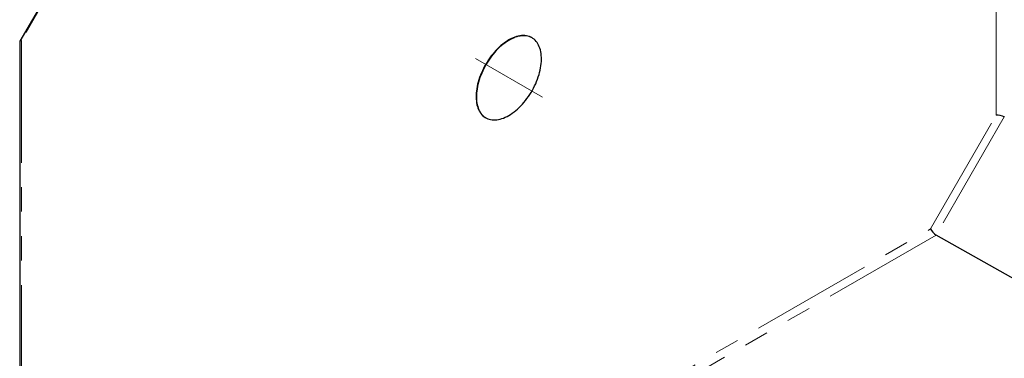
# Model space of a CAD drawing. Header units: millimetres. Extents: x 25 to 2116, y 25 to 1460.
# Tile 5 of 10: x 1597 to 1852, y 685 to 773. Entities that reach past the tile are written whole.
import ezdxf

# ---------------------------------------------------------------- set-up
doc = ezdxf.new("R2010")
doc.units = ezdxf.units.MM
doc.header["$LTSCALE"] = 5
doc.linetypes.add('CENTERX2', pattern=[20.32, 12.7, -2.54, 2.54, -2.54])
doc.linetypes.add('PHANTOM', pattern=[12.7, 6.35, -1.27, 1.27, -1.27, 1.27, -1.27])

msp = doc.modelspace()

# ---------------------------------------------------------------- linework, layer by layer
at = {"color": 7, "linetype": 'PHANTOM', "lineweight": 18}
for p, q in [((1850.26, 748.11), (1850.26, 913.609)), ((1614.198, 797.06), (1597.115, 767.472)), ((1597.115, 767.472), (1597.115, 601.973)), ((1833.177, 718.522), (1850.26, 748.11)), ((1852.372, 747.608), (1834.668, 716.944)), ((1733.568, 661.019), (1833.177, 718.522)), ((1834.677, 716.939), (1733.938, 658.783))]:
    msp.add_line(p, q, dxfattribs=at)
at = {"color": 7, "linetype": 'Continuous', "lineweight": 25}
for p, q in [((1614.139, 797.508), (1596.698, 767.299)), ((1596.676, 767.219), (1596.676, 601.002)), ((1872.974, 695.369), (1834.677, 716.939))]:
    msp.add_line(p, q, dxfattribs=at)
at = {"color": 1, "linetype": 'CENTERX2', "lineweight": 18}
msp.add_line((1732.419, 752.751), (1715.027, 762.791), dxfattribs=at)
at = {"color": 7, "linetype": 'Continuous', "lineweight": 25, "flags": 128}
for points in [[(1723.687, 747.993), (1724.143, 748.27), (1724.597, 748.574), (1725.049, 748.905), (1725.496, 749.262), (1725.939, 749.643), (1726.374, 750.048), (1726.803, 750.475), (1727.222, 750.923), (1727.631, 751.391), (1728.028, 751.878), (1728.413, 752.381), (1728.785, 752.9), (1729.142, 753.434), (1729.483, 753.979), (1729.807, 754.536), (1730.114, 755.102), (1730.402, 755.676), (1730.671, 756.256), (1730.919, 756.841), (1731.147, 757.428), (1731.353, 758.016), (1731.538, 758.604), (1731.699, 759.189), (1731.838, 759.77), (1731.953, 760.346), (1732.044, 760.914), (1732.111, 761.473), (1732.154, 762.021), (1732.172, 762.558), (1732.166, 763.08), (1732.135, 763.587), (1732.08, 764.078), (1732.001, 764.551), (1731.898, 765.004), (1731.771, 765.436), (1731.621, 765.846), (1731.448, 766.233), (1731.253, 766.595), (1731.036, 766.933), (1730.798, 767.243), (1730.539, 767.527), (1730.26, 767.782), (1729.963, 768.009), (1729.647, 768.206), (1729.314, 768.374), (1728.965, 768.51), (1728.601, 768.616), (1728.223, 768.691), (1727.831, 768.734), (1727.428, 768.746), (1727.013, 768.726), (1726.59, 768.674), (1726.157, 768.591), (1725.718, 768.477), (1725.273, 768.332), (1724.823, 768.157), (1724.37, 767.952), (1723.915, 767.718), (1723.46, 767.455), (1723.005, 767.164), (1722.552, 766.846), (1722.102, 766.502), (1721.657, 766.133), (1721.217, 765.739), (1720.785, 765.323), (1720.361, 764.886), (1719.947, 764.427), (1719.544, 763.95), (1719.152, 763.455), (1718.774, 762.943), (1718.41, 762.417), (1718.061, 761.877), (1717.728, 761.326), (1717.412, 760.764), (1717.115, 760.194), (1716.836, 759.617), (1716.577, 759.034), (1716.339, 758.448), (1716.122, 757.86), (1715.927, 757.272), (1715.754, 756.686), (1715.603, 756.102), (1715.477, 755.524), (1715.374, 754.952), (1715.295, 754.388), (1715.24, 753.834), (1715.209, 753.291), (1715.203, 752.762), (1715.221, 752.246), (1715.264, 751.747), (1715.331, 751.266), (1715.422, 750.803), (1715.537, 750.36), (1715.676, 749.939), (1715.837, 749.54), (1716.021, 749.165), (1716.228, 748.815), (1716.456, 748.491), (1716.704, 748.194), (1716.973, 747.924), (1717.261, 747.683), (1717.568, 747.471), (1717.892, 747.288), (1718.233, 747.136), (1718.59, 747.015), (1718.961, 746.925), (1719.347, 746.866), (1719.744, 746.839), (1720.153, 746.843), (1720.572, 746.879), (1721, 746.946), (1721.436, 747.044), (1721.879, 747.174), (1722.326, 747.334), (1722.778, 747.524), (1723.232, 747.744), (1723.687, 747.993)], [(1729.722, 768.163), (1729.718, 768.166), (1729.385, 768.333), (1729.036, 768.47), (1728.672, 768.575), (1728.293, 768.65), (1727.902, 768.693), (1727.498, 768.705), (1727.084, 768.685), (1726.66, 768.633), (1726.228, 768.55), (1725.789, 768.436), (1725.344, 768.292), (1724.894, 768.116), (1724.441, 767.911), (1723.986, 767.677), (1723.53, 767.414), (1723.075, 767.123), (1722.622, 766.805), (1722.173, 766.461), (1721.727, 766.092), (1721.288, 765.699), (1720.856, 765.283), (1720.432, 764.845), (1720.018, 764.386), (1719.615, 763.909), (1719.223, 763.414), (1718.845, 762.902), (1718.48, 762.376), (1718.131, 761.836), (1717.799, 761.285), (1717.483, 760.723), (1717.185, 760.153), (1716.907, 759.576), (1716.648, 758.993), (1716.41, 758.407), (1716.193, 757.819), (1715.997, 757.231), (1715.824, 756.645), (1715.674, 756.061), (1715.547, 755.483), (1715.444, 754.911), (1715.365, 754.347), (1715.31, 753.793), (1715.28, 753.25), (1715.274, 752.721), (1715.292, 752.206), (1715.335, 751.706), (1715.402, 751.225), (1715.493, 750.762), (1715.608, 750.319), (1715.746, 749.898), (1715.908, 749.499), (1716.092, 749.124), (1716.298, 748.774), (1716.526, 748.45), (1716.775, 748.153), (1717.044, 747.883), (1717.332, 747.642), (1717.639, 747.43), (1717.723, 747.378)]]:
    msp.add_lwpolyline(points, dxfattribs=at)
at = {"color": 7, "linetype": 'Continuous', "lineweight": 25}
for centre, major_axis, ratio, start_param, end_param in [((1598.176, 766.86), (1.495, -0.4), 0.3177652, 2.4411346, 3.2265327), ((1851.32, 747.498), (1.495, -0.4), 0.3177652, 0.8790649, 2.4411346), ((1851.32, 745.766), (1.051, 1.843), 0.5808645, 6.2739126, 6.2826392), ((1834.238, 717.91), (-1.094, 1.094), 0.3178882, 0.7004987, 2.2625684), ((1835.738, 718.776), (1.071, 1.831), 0.5808639, 3.1422195, 3.1509461)]:
    msp.add_ellipse(centre, major_axis=major_axis, ratio=ratio, start_param=start_param, end_param=end_param, dxfattribs=at)

doc.saveas('drawing.dxf')
